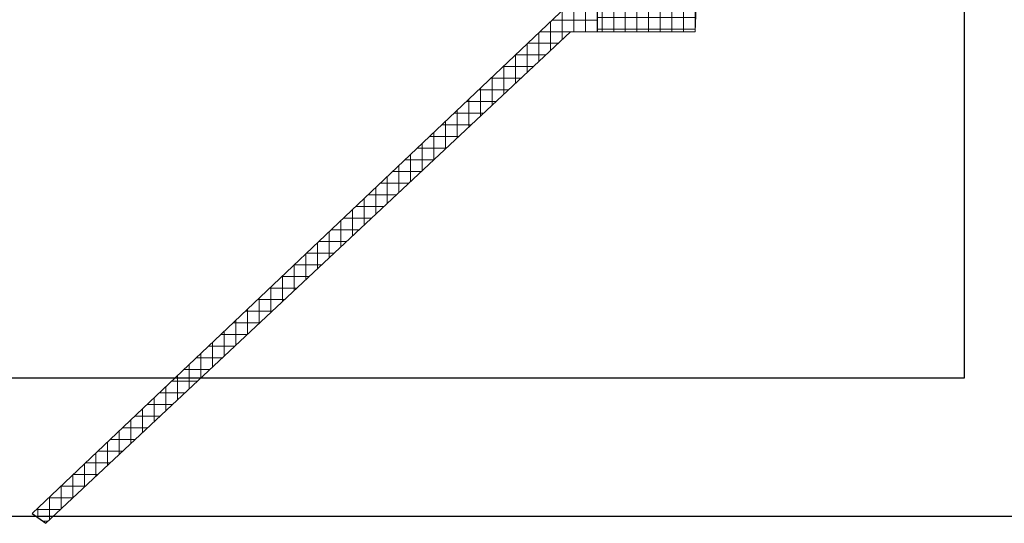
# Model space of a CAD drawing. Header units: millimetres. Extents: x -291499 to 405195, y -171164 to 417530.
# Tile 41 of 256: x -86463 to -62319, y 23148 to 35499. Entities that reach past the tile are written whole.
import ezdxf

# ---------------------------------------------------------------- set-up
doc = ezdxf.new("R2010")
doc.units = ezdxf.units.MM
doc.header["$LTSCALE"] = 12
doc.layers.add('koty', color=6, linetype='Continuous', lineweight=9)
doc.layers.add('tenka', color=6, linetype='Continuous', lineweight=9)
doc.layers.add('netisk', color=30, linetype='Continuous', plot=False)

msp = doc.modelspace()

# ---------------------------------------------------------------- hatches: boundary and pattern name
at = {"layer": 'koty'}
h = msp.add_hatch(dxfattribs=at)
h.set_pattern_fill('ANSI37', color=8, scale=90, angle=45)
h.set_pattern_definition([(90, (-69612.5, 42692.4), (-285.75, 0), []), (180, (-69612.5, 42692.4), (-6e-14, -285.75), [])])
h.paths.add_polyline_path([(-69890.2, 47689.5), (-63297.9, 47730), (-63297.9, 48321.7), (-66796.6, 48321.7), (-69872, 48245)])
h.paths.add_polyline_path([(-69612.5, 42692.4), (-70054, 42691), (-70282.6, 35714), (-72305, 35813), (-72305, 35204.9), (-69900.8, 35204.9)])
h = msp.add_hatch(dxfattribs=at)
h.set_pattern_fill('ANSI37', color=8, scale=90, angle=45)
h.set_pattern_definition([(90, (-72304.97, 35204.9), (-285.75, 0), []), (180, (-72304.97, 35204.9), (-6e-14, -285.75), [])])
h.paths.add_polyline_path([(-72234.3, 40525.9), (-72857.6, 40525.9), (-72859.4, 40280.5, -0.1016084), (-72253.1, 39398.8), (-72249.4, 39517.6)])
h.paths.add_polyline_path([(-72253.1, 39398.8, 0.1016084), (-72859.4, 40280.5), (-72891.9, 35975.6), (-74483.8, 34465.6, 0.0380555), (-73938.6, 34283.5), (-72955.5, 35204.9), (-72305, 35204.9), (-72305, 35813), (-72302.1, 36005.4), (-72359.5, 36005.7)])
h.paths.add_polyline_path([(-73938.6, 34283.5, -0.0380555), (-74483.8, 34465.6), (-79700.4, 29517.3), (-79023.6, 29517.3)])
h.paths.add_polyline_path([(-79023.6, 29517.3), (-79700.4, 29517.3), (-82652.4, 26717.2), (-82011.1, 26717.2)])
h.paths.add_polyline_path([(-82011.1, 26717.2), (-82652.4, 26717.2), (-86157.7, 23392.2), (-85819.4, 23147.7)])

# ---------------------------------------------------------------- linework, layer by layer
at = {"layer": 'netisk'}
for p, q in [((-63297.9, 26717.2), (-63297.9, 73946.6)), ((-72305, 35813), (-72305, 35204.9)), ((-100223.7, 26717.2), (-63297.9, 26717.2)), ((-86157.7, 23392.2), (-85819.4, 23147.7))]:
    msp.add_line(p, q, dxfattribs=at)
msp.add_lwpolyline([(-121317.2, 77605.6), (-22987.6, 77605.6), (-22987.6, 23312), (-121317.2, 23312)], close=True, dxfattribs=at)
at = {"layer": 'tenka'}
for p, q in [((-69612.5, 42692.4), (-69900.8, 35204.9)), ((-86157.7, 23392.2), (-72891.9, 35975.6)), ((-72955.5, 35204.9), (-85819.4, 23147.7)), ((-72955.5, 35204.9), (-69900.8, 35204.9))]:
    msp.add_line(p, q, dxfattribs=at)

doc.saveas('drawing.dxf')
